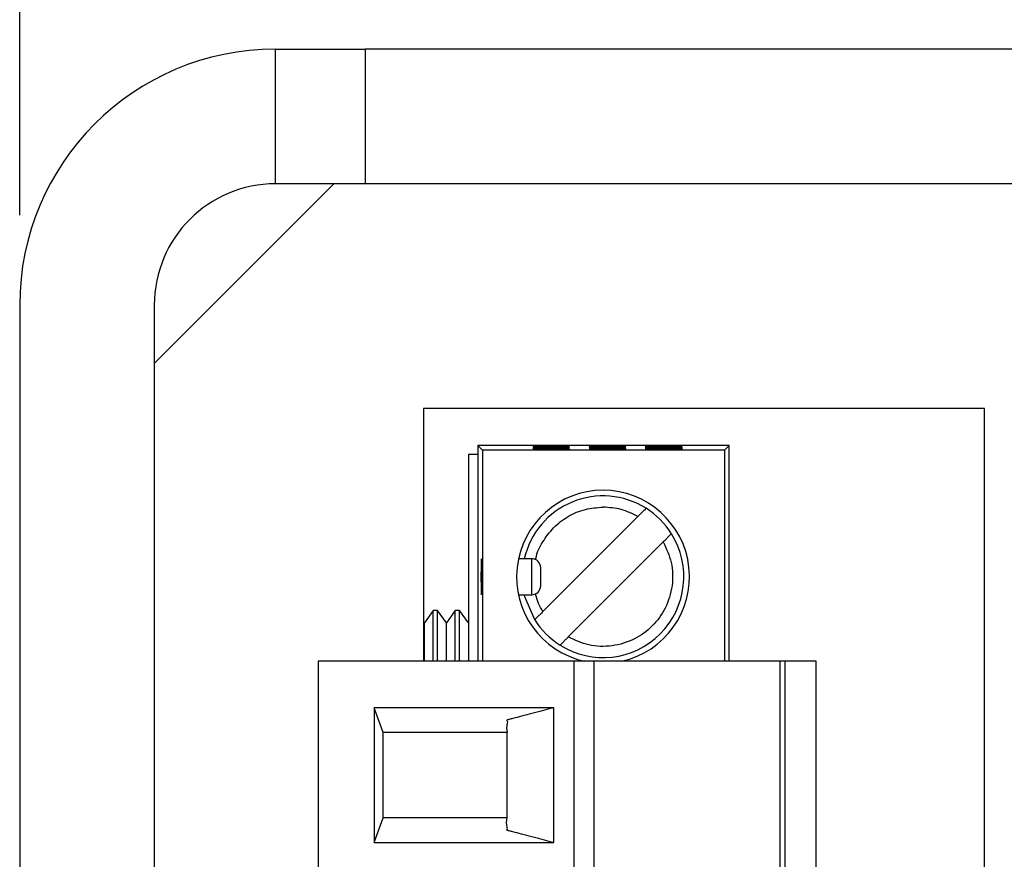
# Model space of a CAD drawing. Header units: millimetres. Extents: x 0 to 297, y 0 to 210.
# Tile 27 of 34: x 59 to 70, y 133 to 142. Entities that reach past the tile are written whole.
import ezdxf

# ---------------------------------------------------------------- set-up
doc = ezdxf.new("R2010")
doc.units = ezdxf.units.MM
doc.layers.add('標註文字', color=5, linetype='Continuous')
doc.styles.add('SLDTEXTSTYLE9', font='TXT', dxfattribs={"width": 0.75})
doc.dimstyles.new('SLDDIMSTYLE1', dxfattribs={"dimtxt": 3.5, "dimasz": 3.302, "dimexe": 0, "dimexo": 0.0625, "dimgap": 0.875, "dimtad": 1, "dimdec": 0, "dimlfac": 2, "dimrnd": 1e-09, "dimzin": 12, "dimdsep": 46, "dimtxsty": 'SLDTEXTSTYLE9', "dimsah": 1, "dimcen": 0.09, "dimadec": 0, "dimazin": 3, "dimtfac": 1, "dimtdec": 0, "dimtmove": 0, "dimatfit": 0, "dimfxl": 1, "dimfrac": 2, "dimtolj": 1, "dimtzin": 12, "dimarcsym": 0})

# ---------------------------------------------------------------- blocks, each defined once
blk = doc.blocks.new('_D_6')
at = {"layer": '標註文字'}
for p, q in [((59.048, 139.895), (59.048, 152.745)), ((78.548, 141.245), (78.548, 152.745)), ((78.548, 151.745), (59.048, 151.745))]:
    blk.add_line(p, q, dxfattribs=at)
for points in [[(59.048, 151.745), (62.35, 151.237), (62.35, 152.253)], [(78.548, 151.745), (75.246, 152.253), (75.246, 151.237)]]:
    blk.add_solid(points, dxfattribs=at)
at = {"layer": '標註文字', "insert": (66.802, 156.257), "char_height": 3.5, "attachment_point": 1, "style": 'SLDTEXTSTYLE9'}
blk.add_mtext('39', dxfattribs=at)

msp = doc.modelspace()

# ---------------------------------------------------------------- linework, layer by layer
at = {"color": 7, "linetype": 'Continuous', "lineweight": 25}
for p, q in [((61.898, 140.245), (61.898, 141.745)), ((61.898, 141.745), (62.898, 141.745)), ((62.898, 141.745), (62.898, 140.245)), ((70.298, 141.745), (62.898, 141.745)), ((62.548, 140.245), (60.548, 138.245)), ((62.898, 140.245), (61.898, 140.245)), ((70.298, 140.245), (62.898, 140.245)), ((59.048, 138.895), (59.048, 77.495)), ((60.548, 138.895), (60.548, 77.495)), ((60.548, 138.245), (60.548, 77.545)), ((69.798, 137.745), (63.548, 137.745)), ((63.548, 137.745), (63.548, 134.93)), ((69.798, 124.495), (69.798, 137.745)), ((64.153, 137.33), (64.153, 134.93)), ((64.203, 137.279), (64.153, 137.33)), ((66.953, 137.33), (64.153, 137.33)), ((64.203, 137.279), (64.203, 134.93)), ((66.902, 137.279), (64.203, 137.279)), ((64.773, 137.318), (64.85, 137.318)), ((64.773, 137.317), (64.773, 137.318)), ((64.85, 137.317), (64.773, 137.317)), ((64.773, 137.291), (65.173, 137.289)), ((64.773, 137.289), (64.773, 137.291)), ((64.927, 137.289), (64.773, 137.289)), ((64.85, 137.318), (64.85, 137.317)), ((64.877, 137.296), (64.886, 137.295)), ((64.881, 137.305), (64.957, 137.305)), ((64.881, 137.302), (64.881, 137.305)), ((64.957, 137.302), (64.881, 137.302)), ((64.889, 137.323), (64.896, 137.322)), ((64.927, 137.288), (64.927, 137.289)), ((64.946, 137.294), (65.009, 137.294)), ((64.952, 137.322), (64.958, 137.323)), ((64.957, 137.305), (64.957, 137.302)), ((64.958, 137.323), (65.168, 137.322)), ((64.993, 137.289), (64.993, 137.288)), ((65.106, 137.288), (64.993, 137.289)), ((65.096, 137.321), (65.032, 137.321)), ((65.055, 137.294), (65.069, 137.295)), ((65.096, 137.319), (65.096, 137.321)), ((65.168, 137.318), (65.096, 137.319)), ((65.106, 137.287), (65.106, 137.288)), ((65.168, 137.322), (65.168, 137.318)), ((65.173, 137.289), (65.173, 137.287)), ((65.398, 137.327), (65.672, 137.326)), ((65.398, 137.326), (65.398, 137.327)), ((65.798, 137.324), (65.398, 137.326)), ((65.398, 137.318), (65.798, 137.317)), ((65.398, 137.313), (65.398, 137.318)), ((65.465, 137.312), (65.398, 137.313)), ((65.398, 137.312), (65.798, 137.31)), ((65.398, 137.309), (65.398, 137.312)), ((65.398, 137.297), (65.798, 137.296)), ((65.398, 137.296), (65.398, 137.297)), ((65.514, 137.295), (65.398, 137.296)), ((65.398, 137.292), (65.59, 137.294)), ((65.643, 137.293), (65.398, 137.291)), ((65.398, 137.291), (65.398, 137.292)), ((65.398, 137.29), (65.798, 137.289)), ((65.398, 137.289), (65.398, 137.29)), ((65.729, 137.288), (65.398, 137.289)), ((65.398, 137.288), (65.729, 137.288)), ((65.398, 137.286), (65.398, 137.288)), ((65.726, 137.284), (65.398, 137.286)), ((65.398, 137.285), (65.726, 137.284)), ((65.398, 137.284), (65.398, 137.285)), ((65.798, 137.282), (65.398, 137.284)), ((65.426, 137.303), (65.426, 137.296)), ((65.613, 137.298), (65.44, 137.298)), ((65.459, 137.301), (65.459, 137.298)), ((65.465, 137.317), (65.465, 137.312)), ((65.572, 137.316), (65.465, 137.317)), ((65.465, 137.31), (65.465, 137.309)), ((65.731, 137.309), (65.465, 137.31)), ((65.486, 137.3), (65.547, 137.299)), ((65.486, 137.298), (65.486, 137.3)), ((65.514, 137.323), (65.521, 137.322)), ((65.514, 137.322), (65.514, 137.323)), ((65.59, 137.294), (65.514, 137.295)), ((65.527, 137.287), (65.798, 137.284)), ((65.798, 137.287), (65.527, 137.287)), ((65.527, 137.285), (65.527, 137.287)), ((65.547, 137.301), (65.613, 137.301)), ((65.547, 137.299), (65.547, 137.301)), ((65.547, 137.298), (65.547, 137.299)), ((65.572, 137.312), (65.572, 137.316)), ((65.639, 137.312), (65.572, 137.312)), ((65.577, 137.322), (65.583, 137.323)), ((65.583, 137.323), (65.793, 137.322)), ((65.59, 137.292), (65.59, 137.294)), ((65.613, 137.301), (65.613, 137.298)), ((65.619, 137.295), (65.798, 137.292)), ((65.798, 137.294), (65.619, 137.295)), ((65.619, 137.293), (65.619, 137.295)), ((65.623, 137.328), (65.695, 137.328)), ((65.731, 137.316), (65.639, 137.316)), ((65.639, 137.316), (65.639, 137.312)), ((65.798, 137.29), (65.643, 137.293)), ((65.721, 137.321), (65.657, 137.321)), ((65.678, 137.298), (65.67, 137.299)), ((65.672, 137.326), (65.672, 137.325)), ((65.695, 137.328), (65.695, 137.325)), ((65.721, 137.319), (65.721, 137.321)), ((65.793, 137.318), (65.721, 137.319)), ((65.726, 137.283), (65.726, 137.284)), ((65.729, 137.287), (65.729, 137.288)), ((65.731, 137.312), (65.731, 137.316)), ((65.798, 137.312), (65.731, 137.312)), ((65.731, 137.308), (65.731, 137.309)), ((65.793, 137.322), (65.793, 137.318)), ((65.798, 137.325), (65.798, 137.324)), ((65.798, 137.317), (65.798, 137.312)), ((65.798, 137.31), (65.798, 137.308)), ((65.798, 137.296), (65.798, 137.294)), ((65.798, 137.292), (65.798, 137.29)), ((65.798, 137.289), (65.798, 137.287)), ((65.798, 137.284), (65.798, 137.282)), ((66.023, 137.325), (66.023, 137.328)), ((66.023, 137.328), (66.423, 137.326)), ((66.023, 137.32), (66.423, 137.318)), ((66.023, 137.315), (66.023, 137.32)), ((66.116, 137.314), (66.023, 137.315)), ((66.023, 137.29), (66.423, 137.288)), ((66.023, 137.288), (66.023, 137.29)), ((66.243, 137.287), (66.023, 137.288)), ((66.023, 137.285), (66.243, 137.287)), ((66.023, 137.283), (66.023, 137.285)), ((66.423, 137.281), (66.023, 137.283)), ((66.251, 137.305), (66.086, 137.306)), ((66.111, 137.306), (66.111, 137.309)), ((66.116, 137.325), (66.116, 137.325)), ((66.329, 137.324), (66.116, 137.325)), ((66.116, 137.318), (66.116, 137.314)), ((66.189, 137.317), (66.116, 137.318)), ((66.135, 137.308), (66.168, 137.308)), ((66.156, 137.305), (66.163, 137.303)), ((66.168, 137.309), (66.251, 137.308)), ((66.168, 137.308), (66.168, 137.309)), ((66.189, 137.314), (66.189, 137.317)), ((66.272, 137.313), (66.189, 137.314)), ((66.423, 137.286), (66.202, 137.284)), ((66.202, 137.284), (66.423, 137.283)), ((66.202, 137.282), (66.202, 137.284)), ((66.243, 137.287), (66.243, 137.285)), ((66.251, 137.308), (66.251, 137.305)), ((66.272, 137.317), (66.272, 137.313)), ((66.329, 137.316), (66.272, 137.317)), ((66.312, 137.305), (66.293, 137.307)), ((66.31, 137.298), (66.303, 137.3)), ((66.329, 137.324), (66.329, 137.324)), ((66.329, 137.313), (66.329, 137.316)), ((66.423, 137.312), (66.329, 137.313)), ((66.423, 137.326), (66.423, 137.322)), ((66.423, 137.318), (66.423, 137.312)), ((66.423, 137.288), (66.423, 137.286)), ((66.423, 137.283), (66.423, 137.281)), ((66.953, 137.33), (66.902, 137.279)), ((66.902, 137.279), (66.902, 134.93)), ((66.953, 134.93), (66.953, 137.33)), ((64.048, 137.23), (64.048, 134.93)), ((64.153, 137.23), (64.048, 137.23)), ((64.877, 135.482), (65.936, 136.541)), ((66.219, 136.258), (65.16, 135.199)), ((64.753, 136.07), (64.606, 136.07)), ((64.606, 135.67), (64.753, 135.67)), ((63.655, 135.495), (63.557, 135.355)), ((63.704, 135.495), (63.655, 135.495)), ((63.655, 134.93), (63.655, 135.495)), ((63.803, 135.355), (63.704, 135.495)), ((63.704, 134.93), (63.704, 135.495)), ((63.901, 135.495), (63.803, 135.355)), ((63.95, 135.495), (63.901, 135.495)), ((63.901, 134.93), (63.901, 135.495)), ((64.048, 135.355), (63.95, 135.495)), ((63.95, 134.93), (63.95, 135.495)), ((63.557, 135.355), (63.548, 135.368)), ((63.557, 134.93), (63.557, 135.355)), ((63.803, 134.93), (63.803, 135.355)), ((62.373, 134.93), (62.373, 127.31)), ((65.223, 134.93), (62.373, 134.93)), ((65.223, 134.93), (65.223, 127.31)), ((65.448, 134.93), (65.223, 134.93)), ((65.448, 127.31), (65.448, 134.93)), ((67.523, 134.93), (65.448, 134.93)), ((67.523, 127.31), (67.523, 134.93)), ((67.573, 134.93), (67.523, 134.93)), ((67.573, 134.93), (67.573, 127.31)), ((67.923, 134.93), (67.573, 134.93)), ((67.923, 127.31), (67.923, 134.93)), ((62.998, 134.411), (62.998, 132.909)), ((64.998, 134.411), (62.998, 134.411)), ((63.098, 134.135), (62.998, 134.411)), ((64.998, 132.909), (64.998, 134.411)), ((63.098, 133.185), (63.098, 134.135)), ((64.478, 134.135), (63.098, 134.135)), ((64.478, 133.185), (64.478, 134.135)), ((62.998, 132.909), (63.098, 133.185)), ((64.478, 133.185), (63.098, 133.185)), ((62.998, 132.909), (64.998, 132.909))]:
    msp.add_line(p, q, dxfattribs=at)
at = {"color": 8, "linetype": 'Continuous', "lineweight": 25}
msp.add_line((64.753, 135.67), (64.753, 136.07), dxfattribs=at)
at = {"color": 7, "linetype": 'Continuous', "lineweight": 25, "flags": 128}
msp.add_lwpolyline([(64.786, 135.391), (64.679, 135.637), (64.67, 135.67)], dxfattribs=at)
at = {"color": 7, "linetype": 'Continuous', "lineweight": 25}
for centre, radius, start, end in [((61.898, 138.895), 2.85, 90, 180), ((61.898, 138.895), 1.35, 90, 180), ((65.548, 135.87), 0.963, 282.413, 257.587), ((65.548, 135.87), 0.9, 57.8396, 167.1604), ((65.548, 135.87), 0.9, 32.1604, 57.8396), ((65.548, 135.87), 0.9, 237.8396, 32.1604), ((64.753, 135.97), 0.1, 0, 90), ((64.753, 135.77), 0.1, 270, 0), ((65.548, 135.87), 0.9, 212.1604, 237.8396)]:
    msp.add_arc(centre, radius, start, end, dxfattribs=at)
msp.add_ellipse((64.195, 135.87), major_axis=(0, 0.2), ratio=0.017455, dxfattribs=at)
for points, knots in [([(64.768, 137.321), (64.769, 137.322), (64.772, 137.322), (64.795, 137.323), (64.824, 137.323), (64.857, 137.323), (64.879, 137.323), (64.889, 137.323)], [0, 0, 0, 0, 0.262642, 0.455194, 0.647563, 0.844231, 1, 1, 1, 1]), ([(64.932, 137.319), (64.921, 137.319), (64.892, 137.319), (64.846, 137.319), (64.801, 137.32), (64.773, 137.32), (64.77, 137.321), (64.768, 137.321)], [0, 0, 0, 0, 0.127682, 0.357262, 0.587615, 0.797782, 1, 1, 1, 1]), ([(64.768, 137.313), (64.769, 137.314), (64.772, 137.314), (64.794, 137.315), (64.825, 137.315), (64.864, 137.315), (64.891, 137.315), (64.904, 137.315)], [0, 0, 0, 0, 0.226602, 0.404432, 0.581814, 0.812752, 1, 1, 1, 1]), ([(65.036, 137.31), (65.018, 137.31), (64.961, 137.31), (64.88, 137.311), (64.813, 137.312), (64.779, 137.312), (64.768, 137.313), (64.768, 137.313), (64.768, 137.313)], [0, 0, 0, 0, 0.162989, 0.49097, 0.708099, 0.83527, 0.963276, 1, 1, 1, 1]), ([(64.768, 137.308), (64.769, 137.308), (64.771, 137.309), (64.791, 137.309), (64.818, 137.31), (64.849, 137.31), (64.869, 137.31), (64.878, 137.31)], [0, 0, 0, 0, 0.260465, 0.458374, 0.656414, 0.857197, 1, 1, 1, 1]), ([(64.821, 137.306), (64.807, 137.306), (64.783, 137.307), (64.769, 137.307), (64.768, 137.308), (64.768, 137.308)], [0, 0, 0, 0, 0.429292, 0.781096, 1, 1, 1, 1]), ([(64.768, 137.299), (64.769, 137.3), (64.772, 137.3), (64.794, 137.301), (64.825, 137.301), (64.864, 137.301), (64.891, 137.301), (64.904, 137.301)], [0, 0, 0, 0, 0.226602, 0.404432, 0.581814, 0.812752, 1, 1, 1, 1]), ([(65.036, 137.296), (65.018, 137.296), (64.961, 137.296), (64.88, 137.297), (64.813, 137.298), (64.779, 137.298), (64.768, 137.299), (64.768, 137.299), (64.768, 137.299)], [0, 0, 0, 0, 0.162989, 0.49097, 0.708099, 0.83527, 0.963276, 1, 1, 1, 1]), ([(64.768, 137.294), (64.769, 137.294), (64.772, 137.295), (64.796, 137.295), (64.83, 137.296), (64.86, 137.296), (64.877, 137.296)], [0, 0, 0, 0, 0.306638, 0.510966, 0.715747, 1, 1, 1, 1]), ([(64.818, 137.292), (64.805, 137.292), (64.781, 137.293), (64.769, 137.293), (64.768, 137.294), (64.768, 137.294)], [0, 0, 0, 0, 0.439717, 0.811171, 1, 1, 1, 1]), ([(64.899, 137.291), (64.891, 137.291), (64.871, 137.291), (64.843, 137.292), (64.826, 137.292), (64.818, 137.292)], [0, 0, 0, 0, 0.25117, 0.676531, 1, 1, 1, 1]), ([(64.902, 137.305), (64.895, 137.305), (64.873, 137.305), (64.845, 137.306), (64.827, 137.306), (64.821, 137.306)], [0, 0, 0, 0, 0.2557804, 0.7484887, 1, 1, 1, 1]), ([(64.887, 137.322), (64.878, 137.322), (64.863, 137.322), (64.845, 137.322), (64.835, 137.322), (64.83, 137.321), (64.829, 137.321), (64.829, 137.321)], [0, 0, 0, 0, 0.3546137, 0.5367454, 0.7197908, 0.8897072, 1, 1, 1, 1]), ([(64.829, 137.321), (64.83, 137.321), (64.832, 137.321), (64.845, 137.321), (64.865, 137.32), (64.895, 137.32), (64.916, 137.32), (64.928, 137.32)], [0, 0, 0, 0, 0.15039, 0.295254, 0.523401, 0.734441, 1, 1, 1, 1]), ([(64.887, 137.314), (64.881, 137.314), (64.868, 137.314), (64.852, 137.314), (64.84, 137.314), (64.834, 137.314), (64.831, 137.313), (64.83, 137.313), (64.829, 137.313), (64.829, 137.313)], [0, 0, 0, 0, 0.255133, 0.483997, 0.637839, 0.791793, 0.818569, 0.966097, 1, 1, 1, 1]), ([(64.849, 137.313), (64.846, 137.313), (64.839, 137.313), (64.831, 137.313), (64.83, 137.313), (64.829, 137.313)], [0, 0, 0, 0, 0.280618, 0.683501, 1, 1, 1, 1]), ([(64.829, 137.308), (64.83, 137.308), (64.831, 137.308), (64.838, 137.308), (64.848, 137.308), (64.862, 137.309), (64.871, 137.309), (64.876, 137.309)], [0, 0, 0, 0, 0.23013, 0.4125, 0.594344, 0.78325, 1, 1, 1, 1]), ([(64.912, 137.307), (64.898, 137.307), (64.876, 137.307), (64.851, 137.307), (64.837, 137.307), (64.83, 137.308), (64.829, 137.308), (64.829, 137.308)], [0, 0, 0, 0, 0.37892, 0.582288, 0.733132, 0.884739, 1, 1, 1, 1]), ([(64.887, 137.3), (64.881, 137.3), (64.868, 137.3), (64.852, 137.3), (64.84, 137.3), (64.834, 137.3), (64.831, 137.3), (64.83, 137.299), (64.829, 137.299), (64.829, 137.299)], [0, 0, 0, 0, 0.255133, 0.483997, 0.637839, 0.791793, 0.818569, 0.966097, 1, 1, 1, 1]), ([(64.849, 137.299), (64.846, 137.299), (64.839, 137.299), (64.831, 137.299), (64.83, 137.299), (64.829, 137.299)], [0, 0, 0, 0, 0.280618, 0.683501, 1, 1, 1, 1]), ([(64.886, 137.295), (64.878, 137.295), (64.864, 137.295), (64.848, 137.295), (64.837, 137.294), (64.83, 137.294), (64.83, 137.294), (64.829, 137.294)], [0, 0, 0, 0, 0.277499, 0.493635, 0.646475, 0.799036, 1, 1, 1, 1]), ([(64.829, 137.294), (64.83, 137.294), (64.832, 137.293), (64.847, 137.293), (64.865, 137.293), (64.881, 137.293), (64.891, 137.293), (64.894, 137.293)], [0, 0, 0, 0, 0.266398, 0.506562, 0.71057, 0.908196, 1, 1, 1, 1]), ([(64.955, 137.312), (64.939, 137.312), (64.905, 137.312), (64.868, 137.312), (64.852, 137.313), (64.849, 137.313)], [0, 0, 0, 0, 0.456637, 0.915397, 1, 1, 1, 1]), ([(64.955, 137.298), (64.939, 137.298), (64.905, 137.298), (64.868, 137.298), (64.852, 137.299), (64.849, 137.299)], [0, 0, 0, 0, 0.456637, 0.915397, 1, 1, 1, 1]), ([(64.876, 137.309), (64.889, 137.309), (64.909, 137.309), (64.935, 137.308), (64.951, 137.308), (64.957, 137.308), (64.957, 137.308), (64.957, 137.307)], [0, 0, 0, 0, 0.32931, 0.553277, 0.777204, 0.926643, 1, 1, 1, 1]), ([(64.878, 137.31), (64.887, 137.31), (64.91, 137.31), (64.944, 137.31), (64.976, 137.309), (64.988, 137.309), (64.993, 137.308)], [0, 0, 0, 0, 0.189774, 0.445, 0.72358, 1, 1, 1, 1]), ([(64.896, 137.322), (64.895, 137.322), (64.894, 137.322), (64.891, 137.322), (64.889, 137.322), (64.887, 137.322)], [0, 0, 0, 0, 0.250003, 0.500007, 1, 1, 1, 1]), ([(64.99, 137.314), (64.973, 137.314), (64.948, 137.314), (64.914, 137.314), (64.896, 137.314), (64.887, 137.314)], [0, 0, 0, 0, 0.492833, 0.745805, 1, 1, 1, 1]), ([(64.887, 137.3), (64.904, 137.3), (64.93, 137.3), (64.964, 137.3), (64.981, 137.3), (64.99, 137.3)], [0, 0, 0, 0, 0.49397, 0.746758, 1, 1, 1, 1]), ([(64.894, 137.293), (64.901, 137.293), (64.914, 137.293), (64.93, 137.293), (64.94, 137.293), (64.946, 137.293), (64.947, 137.294), (64.947, 137.294)], [0, 0, 0, 0, 0.259374, 0.443016, 0.62685, 0.809727, 1, 1, 1, 1]), ([(64.977, 137.292), (64.97, 137.292), (64.956, 137.292), (64.926, 137.291), (64.906, 137.291), (64.899, 137.291)], [0, 0, 0, 0, 0.400679, 0.756601, 1, 1, 1, 1]), ([(64.987, 137.306), (64.98, 137.306), (64.967, 137.306), (64.938, 137.305), (64.916, 137.305), (64.904, 137.305), (64.902, 137.305)], [0, 0, 0, 0, 0.37099, 0.655943, 0.940748, 1, 1, 1, 1]), ([(64.904, 137.315), (64.921, 137.315), (64.941, 137.315), (64.979, 137.315), (65.002, 137.315), (65.022, 137.315), (65.025, 137.315)], [0, 0, 0, 0, 0.41654, 0.499342, 0.916068, 1, 1, 1, 1]), ([(64.904, 137.301), (64.921, 137.301), (64.941, 137.301), (64.979, 137.301), (65.002, 137.301), (65.022, 137.301), (65.025, 137.301)], [0, 0, 0, 0, 0.41654, 0.499342, 0.916068, 1, 1, 1, 1]), ([(64.957, 137.307), (64.957, 137.307), (64.956, 137.307), (64.947, 137.307), (64.936, 137.307), (64.924, 137.307), (64.916, 137.307), (64.912, 137.307)], [0, 0, 0, 0, 0.262515, 0.458886, 0.655007, 0.856082, 1, 1, 1, 1]), ([(64.929, 137.287), (64.929, 137.287), (64.927, 137.287), (64.927, 137.288), (64.927, 137.288), (64.927, 137.288)], [0, 0, 0, 0, 0.367733, 0.683804, 1, 1, 1, 1]), ([(64.928, 137.32), (64.937, 137.32), (64.951, 137.32), (64.967, 137.32), (64.977, 137.32), (64.982, 137.321), (64.983, 137.321), (64.983, 137.321)], [0, 0, 0, 0, 0.3106586, 0.4838489, 0.6574541, 0.8268288, 1, 1, 1, 1]), ([(65.073, 137.284), (65.054, 137.284), (65.017, 137.284), (64.972, 137.285), (64.943, 137.286), (64.933, 137.286), (64.93, 137.287), (64.929, 137.287)], [0, 0, 0, 0, 0.2622228, 0.5253448, 0.7151559, 0.9049382, 1, 1, 1, 1]), ([(65.045, 137.32), (65.043, 137.32), (65.041, 137.32), (65.021, 137.319), (64.996, 137.319), (64.965, 137.319), (64.943, 137.319), (64.932, 137.319)], [0, 0, 0, 0, 0.2461339, 0.4308987, 0.6151279, 0.8082825, 1, 1, 1, 1]), ([(64.947, 137.294), (64.947, 137.294), (64.947, 137.294), (64.947, 137.294), (64.946, 137.294), (64.946, 137.294)], [0, 0, 0, 0, 0.250154, 0.500346, 1, 1, 1, 1]), ([(64.983, 137.321), (64.982, 137.321), (64.98, 137.321), (64.967, 137.322), (64.957, 137.322), (64.952, 137.322)], [0, 0, 0, 0, 0.376074, 0.746052, 1, 1, 1, 1]), ([(65.055, 137.312), (65.046, 137.312), (65.029, 137.312), (64.996, 137.312), (64.972, 137.312), (64.955, 137.312)], [0, 0, 0, 0, 0.254077, 0.508132, 1, 1, 1, 1]), ([(65.055, 137.298), (65.046, 137.298), (65.029, 137.298), (64.996, 137.298), (64.972, 137.298), (64.955, 137.298)], [0, 0, 0, 0, 0.2540772, 0.5081321, 1, 1, 1, 1]), ([(65.069, 137.291), (65.057, 137.291), (65.034, 137.291), (65.004, 137.291), (64.986, 137.292), (64.98, 137.292), (64.977, 137.292)], [0, 0, 0, 0, 0.296078, 0.575084, 0.844347, 1, 1, 1, 1]), ([(65.075, 137.305), (65.072, 137.305), (65.06, 137.305), (65.04, 137.305), (65.025, 137.305), (65.009, 137.306), (64.997, 137.306), (64.99, 137.306), (64.987, 137.306)], [0, 0, 0, 0, 0.0768204, 0.3057401, 0.5054523, 0.5343831, 0.8356541, 1, 1, 1, 1]), ([(64.99, 137.314), (65.007, 137.314), (65.033, 137.313), (65.067, 137.313), (65.083, 137.313), (65.091, 137.313)], [0, 0, 0, 0, 0.473928, 0.7341875, 1, 1, 1, 1]), ([(64.99, 137.3), (65.007, 137.3), (65.033, 137.3), (65.067, 137.299), (65.083, 137.299), (65.091, 137.299)], [0, 0, 0, 0, 0.473928, 0.7341875, 1, 1, 1, 1]), ([(64.993, 137.308), (64.997, 137.309), (65.007, 137.309), (65.027, 137.309), (65.049, 137.309), (65.061, 137.309), (65.065, 137.309)], [0, 0, 0, 0, 0.248529, 0.588234, 0.860632, 1, 1, 1, 1]), ([(64.993, 137.288), (64.993, 137.288), (64.993, 137.287), (64.998, 137.287), (65.008, 137.286), (65.025, 137.286), (65.044, 137.286), (65.057, 137.286), (65.064, 137.286), (65.066, 137.286)], [0, 0, 0, 0, 0.31592, 0.462731, 0.622924, 0.776952, 0.866467, 0.979438, 1, 1, 1, 1]), ([(65.009, 137.294), (65.009, 137.293), (65.01, 137.293), (65.019, 137.293), (65.032, 137.293), (65.05, 137.292), (65.062, 137.292), (65.069, 137.292)], [0, 0, 0, 0, 0.265481, 0.445117, 0.625507, 0.798932, 1, 1, 1, 1]), ([(65.009, 137.294), (65.009, 137.294), (65.009, 137.294), (65.009, 137.294), (65.009, 137.294), (65.009, 137.294)], [0, 0, 0, 0, 0.250087, 0.500196, 1, 1, 1, 1]), ([(65.019, 137.307), (65.02, 137.307), (65.02, 137.307), (65.028, 137.308), (65.038, 137.308), (65.049, 137.308), (65.056, 137.308), (65.059, 137.308)], [0, 0, 0, 0, 0.263597, 0.454843, 0.645375, 0.845017, 1, 1, 1, 1]), ([(65.07, 137.306), (65.064, 137.306), (65.051, 137.306), (65.035, 137.307), (65.024, 137.307), (65.02, 137.307), (65.019, 137.307), (65.019, 137.307)], [0, 0, 0, 0, 0.241738, 0.486062, 0.711834, 0.901861, 1, 1, 1, 1]), ([(65.025, 137.315), (65.042, 137.315), (65.084, 137.315), (65.134, 137.314), (65.167, 137.313), (65.171, 137.313), (65.173, 137.312)], [0, 0, 0, 0, 0.2483464, 0.593123, 0.7880603, 1, 1, 1, 1]), ([(65.025, 137.301), (65.042, 137.301), (65.084, 137.301), (65.134, 137.3), (65.167, 137.299), (65.171, 137.299), (65.173, 137.298)], [0, 0, 0, 0, 0.2483464, 0.593123, 0.7880603, 1, 1, 1, 1]), ([(65.032, 137.321), (65.034, 137.321), (65.038, 137.321), (65.043, 137.321), (65.044, 137.321), (65.045, 137.32)], [0, 0, 0, 0, 0.2785145, 0.5577232, 1, 1, 1, 1]), ([(65.173, 137.312), (65.171, 137.312), (65.169, 137.312), (65.146, 137.311), (65.116, 137.311), (65.077, 137.31), (65.049, 137.31), (65.036, 137.31)], [0, 0, 0, 0, 0.226739, 0.401485, 0.575848, 0.803326, 1, 1, 1, 1]), ([(65.173, 137.298), (65.171, 137.298), (65.169, 137.298), (65.146, 137.297), (65.116, 137.297), (65.077, 137.296), (65.049, 137.296), (65.036, 137.296)], [0, 0, 0, 0, 0.226739, 0.401485, 0.575848, 0.803326, 1, 1, 1, 1]), ([(65.111, 137.312), (65.111, 137.312), (65.11, 137.312), (65.102, 137.312), (65.091, 137.312), (65.075, 137.312), (65.062, 137.312), (65.055, 137.312)], [0, 0, 0, 0, 0.17309, 0.345228, 0.492005, 0.71835, 1, 1, 1, 1]), ([(65.111, 137.298), (65.111, 137.298), (65.11, 137.298), (65.102, 137.298), (65.091, 137.298), (65.075, 137.298), (65.062, 137.298), (65.055, 137.298)], [0, 0, 0, 0, 0.1730899, 0.3452276, 0.4920047, 0.7183499, 1, 1, 1, 1]), ([(65.111, 137.293), (65.111, 137.293), (65.11, 137.293), (65.102, 137.294), (65.088, 137.294), (65.071, 137.294), (65.058, 137.294), (65.055, 137.294)], [0, 0, 0, 0, 0.16314, 0.344978, 0.521156, 0.862845, 1, 1, 1, 1]), ([(65.059, 137.308), (65.066, 137.308), (65.079, 137.308), (65.095, 137.308), (65.106, 137.307), (65.111, 137.307), (65.111, 137.307), (65.111, 137.307)], [0, 0, 0, 0, 0.261156, 0.483916, 0.706518, 0.888942, 1, 1, 1, 1]), ([(65.065, 137.309), (65.077, 137.309), (65.102, 137.309), (65.134, 137.309), (65.159, 137.308), (65.171, 137.308), (65.172, 137.307), (65.173, 137.307)], [0, 0, 0, 0, 0.201006, 0.402995, 0.59857, 0.842412, 1, 1, 1, 1]), ([(65.106, 137.287), (65.106, 137.287), (65.106, 137.287), (65.105, 137.286), (65.098, 137.286), (65.09, 137.286), (65.078, 137.286), (65.07, 137.286), (65.066, 137.286)], [0, 0, 0, 0, 0.261924, 0.511277, 0.63371, 0.756682, 0.869979, 1, 1, 1, 1]), ([(65.069, 137.295), (65.078, 137.295), (65.094, 137.295), (65.118, 137.295), (65.131, 137.295), (65.137, 137.295)], [0, 0, 0, 0, 0.330847, 0.659882, 1, 1, 1, 1]), ([(65.173, 137.293), (65.171, 137.293), (65.169, 137.292), (65.147, 137.292), (65.12, 137.291), (65.093, 137.291), (65.075, 137.291), (65.069, 137.291)], [0, 0, 0, 0, 0.322761, 0.507321, 0.690869, 0.895305, 1, 1, 1, 1]), ([(65.069, 137.292), (65.075, 137.292), (65.086, 137.292), (65.099, 137.293), (65.107, 137.293), (65.111, 137.293), (65.111, 137.293), (65.111, 137.293)], [0, 0, 0, 0, 0.290164, 0.483404, 0.677304, 0.857864, 1, 1, 1, 1]), ([(65.111, 137.307), (65.111, 137.307), (65.11, 137.307), (65.102, 137.307), (65.092, 137.306), (65.081, 137.306), (65.073, 137.306), (65.07, 137.306)], [0, 0, 0, 0, 0.255296, 0.446401, 0.636512, 0.841428, 1, 1, 1, 1]), ([(65.173, 137.287), (65.172, 137.286), (65.171, 137.286), (65.157, 137.285), (65.137, 137.285), (65.11, 137.284), (65.088, 137.284), (65.076, 137.284), (65.073, 137.284)], [0, 0, 0, 0, 0.306824, 0.469522, 0.633116, 0.785982, 0.957378, 1, 1, 1, 1]), ([(65.173, 137.307), (65.172, 137.307), (65.17, 137.306), (65.149, 137.306), (65.124, 137.305), (65.097, 137.305), (65.081, 137.305), (65.075, 137.305)], [0, 0, 0, 0, 0.328364, 0.518675, 0.708964, 0.900297, 1, 1, 1, 1]), ([(65.091, 137.313), (65.094, 137.313), (65.102, 137.313), (65.11, 137.313), (65.111, 137.312), (65.111, 137.312)], [0, 0, 0, 0, 0.275713, 0.67233, 1, 1, 1, 1]), ([(65.091, 137.299), (65.094, 137.299), (65.102, 137.299), (65.11, 137.299), (65.111, 137.298), (65.111, 137.298)], [0, 0, 0, 0, 0.275713, 0.67233, 1, 1, 1, 1]), ([(65.137, 137.295), (65.144, 137.294), (65.16, 137.294), (65.171, 137.294), (65.172, 137.293), (65.173, 137.293)], [0, 0, 0, 0, 0.323574, 0.748194, 1, 1, 1, 1]), ([(65.393, 137.321), (65.394, 137.322), (65.397, 137.322), (65.42, 137.323), (65.449, 137.323), (65.482, 137.323), (65.504, 137.323), (65.514, 137.323)], [0, 0, 0, 0, 0.262642, 0.455194, 0.647563, 0.844231, 1, 1, 1, 1]), ([(65.557, 137.319), (65.546, 137.319), (65.517, 137.319), (65.471, 137.319), (65.426, 137.32), (65.398, 137.32), (65.395, 137.321), (65.393, 137.321)], [0, 0, 0, 0, 0.127682, 0.357262, 0.587615, 0.797782, 1, 1, 1, 1]), ([(65.393, 137.301), (65.394, 137.302), (65.395, 137.302), (65.409, 137.303), (65.422, 137.303), (65.426, 137.303)], [0, 0, 0, 0, 0.457082, 0.846185, 1, 1, 1, 1]), ([(65.44, 137.298), (65.431, 137.299), (65.413, 137.299), (65.396, 137.3), (65.394, 137.301), (65.393, 137.301)], [0, 0, 0, 0, 0.318333, 0.653772, 1, 1, 1, 1]), ([(65.404, 137.308), (65.402, 137.308), (65.399, 137.308), (65.398, 137.309), (65.398, 137.309), (65.398, 137.309)], [0, 0, 0, 0, 0.343129, 0.67122, 1, 1, 1, 1]), ([(65.438, 137.307), (65.432, 137.307), (65.422, 137.307), (65.411, 137.307), (65.406, 137.308), (65.404, 137.308)], [0, 0, 0, 0, 0.3299062, 0.661893, 1, 1, 1, 1]), ([(65.426, 137.303), (65.439, 137.304), (65.465, 137.304), (65.513, 137.304), (65.544, 137.304), (65.558, 137.304)], [0, 0, 0, 0, 0.36245, 0.725809, 1, 1, 1, 1]), ([(65.632, 137.305), (65.614, 137.305), (65.594, 137.305), (65.557, 137.305), (65.529, 137.305), (65.49, 137.306), (65.461, 137.306), (65.443, 137.307), (65.438, 137.307)], [0, 0, 0, 0, 0.245452, 0.274895, 0.521381, 0.636875, 0.883399, 1, 1, 1, 1]), ([(65.512, 137.322), (65.503, 137.322), (65.488, 137.322), (65.47, 137.322), (65.46, 137.322), (65.455, 137.321), (65.454, 137.321), (65.454, 137.321)], [0, 0, 0, 0, 0.354614, 0.536745, 0.719791, 0.889707, 1, 1, 1, 1]), ([(65.454, 137.321), (65.455, 137.321), (65.457, 137.321), (65.47, 137.321), (65.49, 137.32), (65.52, 137.32), (65.541, 137.32), (65.553, 137.32)], [0, 0, 0, 0, 0.15039, 0.295254, 0.523401, 0.734441, 1, 1, 1, 1]), ([(65.558, 137.303), (65.542, 137.303), (65.52, 137.303), (65.492, 137.303), (65.476, 137.302), (65.468, 137.302), (65.461, 137.302), (65.46, 137.302), (65.459, 137.301)], [0, 0, 0, 0, 0.302611, 0.444539, 0.586861, 0.733215, 0.767519, 1, 1, 1, 1]), ([(65.459, 137.301), (65.46, 137.301), (65.461, 137.301), (65.468, 137.3), (65.479, 137.3), (65.486, 137.3)], [0, 0, 0, 0, 0.256378, 0.512849, 1, 1, 1, 1]), ([(65.465, 137.309), (65.465, 137.309), (65.465, 137.309), (65.469, 137.308), (65.482, 137.308), (65.489, 137.308), (65.491, 137.307)], [0, 0, 0, 0, 0.318969, 0.6942383, 0.9431923, 1, 1, 1, 1]), ([(65.635, 137.306), (65.617, 137.306), (65.582, 137.307), (65.531, 137.307), (65.504, 137.307), (65.491, 137.307)], [0, 0, 0, 0, 0.331399, 0.665328, 1, 1, 1, 1]), ([(65.521, 137.322), (65.52, 137.322), (65.519, 137.322), (65.516, 137.322), (65.514, 137.322), (65.512, 137.322)], [0, 0, 0, 0, 0.250003, 0.500007, 1, 1, 1, 1]), ([(65.553, 137.32), (65.562, 137.32), (65.576, 137.32), (65.592, 137.32), (65.602, 137.32), (65.607, 137.321), (65.608, 137.321), (65.608, 137.321)], [0, 0, 0, 0, 0.310659, 0.483849, 0.657454, 0.826829, 1, 1, 1, 1]), ([(65.67, 137.32), (65.668, 137.32), (65.666, 137.32), (65.646, 137.319), (65.621, 137.319), (65.59, 137.319), (65.568, 137.319), (65.557, 137.319)], [0, 0, 0, 0, 0.246134, 0.430899, 0.615128, 0.808282, 1, 1, 1, 1]), ([(65.558, 137.304), (65.575, 137.304), (65.603, 137.304), (65.64, 137.304), (65.659, 137.304), (65.669, 137.304)], [0, 0, 0, 0, 0.451985, 0.72421, 1, 1, 1, 1]), ([(65.736, 137.3), (65.735, 137.301), (65.734, 137.301), (65.717, 137.302), (65.686, 137.302), (65.642, 137.303), (65.596, 137.303), (65.568, 137.303), (65.558, 137.303)], [0, 0, 0, 0, 0.144717, 0.307669, 0.466111, 0.665598, 0.883817, 1, 1, 1, 1]), ([(65.608, 137.321), (65.607, 137.321), (65.605, 137.321), (65.592, 137.322), (65.582, 137.322), (65.577, 137.322)], [0, 0, 0, 0, 0.376074, 0.746052, 1, 1, 1, 1]), ([(65.672, 137.326), (65.663, 137.326), (65.648, 137.327), (65.633, 137.328), (65.626, 137.328), (65.623, 137.328)], [0, 0, 0, 0, 0.443718, 0.720682, 1, 1, 1, 1]), ([(65.796, 137.307), (65.796, 137.307), (65.793, 137.307), (65.78, 137.306), (65.751, 137.306), (65.724, 137.305), (65.691, 137.305), (65.663, 137.305), (65.638, 137.305), (65.632, 137.305)], [0, 0, 0, 0, 0.095086, 0.282197, 0.459288, 0.642998, 0.679006, 0.918747, 1, 1, 1, 1]), ([(65.726, 137.307), (65.722, 137.307), (65.715, 137.307), (65.694, 137.307), (65.667, 137.306), (65.646, 137.306), (65.635, 137.306)], [0, 0, 0, 0, 0.237995, 0.458577, 0.688967, 1, 1, 1, 1]), ([(65.657, 137.321), (65.659, 137.321), (65.663, 137.321), (65.668, 137.321), (65.669, 137.321), (65.67, 137.32)], [0, 0, 0, 0, 0.278515, 0.557723, 1, 1, 1, 1]), ([(65.669, 137.304), (65.686, 137.304), (65.725, 137.303), (65.772, 137.303), (65.8, 137.301), (65.802, 137.301), (65.803, 137.3)], [0, 0, 0, 0, 0.227055, 0.509393, 0.790346, 1, 1, 1, 1]), ([(65.67, 137.299), (65.679, 137.299), (65.696, 137.299), (65.718, 137.299), (65.732, 137.3), (65.736, 137.3), (65.736, 137.3), (65.736, 137.3)], [0, 0, 0, 0, 0.2337674, 0.4586141, 0.689078, 0.9137936, 1, 1, 1, 1]), ([(65.803, 137.3), (65.802, 137.3), (65.8, 137.299), (65.777, 137.299), (65.735, 137.298), (65.698, 137.298), (65.678, 137.298)], [0, 0, 0, 0, 0.249768, 0.502283, 0.729316, 1, 1, 1, 1]), ([(65.695, 137.328), (65.703, 137.328), (65.72, 137.327), (65.752, 137.326), (65.782, 137.326), (65.798, 137.325)], [0, 0, 0, 0, 0.30753, 0.615348, 1, 1, 1, 1]), ([(65.726, 137.307), (65.728, 137.307), (65.73, 137.308), (65.731, 137.308), (65.731, 137.308), (65.731, 137.308)], [0, 0, 0, 0, 0.498705, 0.749229, 1, 1, 1, 1]), ([(65.798, 137.308), (65.798, 137.308), (65.798, 137.308), (65.797, 137.308), (65.797, 137.307), (65.796, 137.307)], [0, 0, 0, 0, 0.499727, 0.749752, 1, 1, 1, 1]), ([(66.018, 137.31), (66.018, 137.31), (66.02, 137.311), (66.033, 137.312), (66.057, 137.312), (66.09, 137.313), (66.137, 137.313), (66.183, 137.313), (66.213, 137.313), (66.223, 137.312)], [0, 0, 0, 0, 0.1812, 0.335574, 0.446152, 0.556944, 0.696978, 0.903502, 1, 1, 1, 1]), ([(66.086, 137.306), (66.077, 137.306), (66.058, 137.307), (66.034, 137.308), (66.02, 137.309), (66.018, 137.31), (66.018, 137.31)], [0, 0, 0, 0, 0.2483719, 0.4970163, 0.7447013, 1, 1, 1, 1]), ([(66.018, 137.302), (66.018, 137.303), (66.019, 137.303), (66.029, 137.304), (66.043, 137.304), (66.056, 137.305), (66.074, 137.305), (66.093, 137.305), (66.12, 137.305), (66.139, 137.305), (66.156, 137.305)], [0, 0, 0, 0, 0.231694, 0.4248304, 0.524421, 0.5516067, 0.6542526, 0.771184, 0.7852115, 1, 1, 1, 1]), ([(66.154, 137.298), (66.147, 137.299), (66.122, 137.299), (66.081, 137.299), (66.052, 137.3), (66.031, 137.301), (66.02, 137.301), (66.018, 137.302), (66.018, 137.302)], [0, 0, 0, 0, 0.078102, 0.288332, 0.546041, 0.593764, 0.805051, 1, 1, 1, 1]), ([(66.018, 137.295), (66.018, 137.295), (66.019, 137.295), (66.026, 137.296), (66.034, 137.297), (66.057, 137.297), (66.08, 137.297), (66.111, 137.297), (66.152, 137.298), (66.192, 137.297), (66.216, 137.297), (66.223, 137.297)], [0, 0, 0, 0, 0.180961, 0.202232, 0.346444, 0.437574, 0.547646, 0.613834, 0.753778, 0.935848, 1, 1, 1, 1]), ([(66.226, 137.29), (66.207, 137.29), (66.158, 137.29), (66.087, 137.291), (66.034, 137.293), (66.019, 137.294), (66.018, 137.295), (66.018, 137.295)], [0, 0, 0, 0, 0.163703, 0.429679, 0.692217, 0.938864, 1, 1, 1, 1]), ([(66.034, 137.324), (66.032, 137.324), (66.028, 137.324), (66.024, 137.324), (66.023, 137.325), (66.023, 137.325)], [0, 0, 0, 0, 0.340019, 0.668736, 1, 1, 1, 1]), ([(66.224, 137.32), (66.216, 137.32), (66.189, 137.321), (66.153, 137.321), (66.112, 137.321), (66.085, 137.322), (66.058, 137.322), (66.043, 137.323), (66.036, 137.323), (66.034, 137.324)], [0, 0, 0, 0, 0.100904, 0.311795, 0.440601, 0.652089, 0.719301, 0.93144, 1, 1, 1, 1]), ([(66.12, 137.303), (66.116, 137.303), (66.108, 137.302), (66.1, 137.302), (66.096, 137.302), (66.096, 137.302), (66.096, 137.302)], [0, 0, 0, 0, 0.255741, 0.480828, 0.757713, 1, 1, 1, 1]), ([(66.096, 137.302), (66.096, 137.302), (66.098, 137.301), (66.11, 137.301), (66.124, 137.301), (66.133, 137.301), (66.137, 137.301)], [0, 0, 0, 0, 0.3294834, 0.6196491, 0.8561713, 1, 1, 1, 1]), ([(66.224, 137.31), (66.207, 137.31), (66.184, 137.311), (66.154, 137.31), (66.138, 137.31), (66.126, 137.31), (66.116, 137.31), (66.112, 137.31), (66.111, 137.309), (66.111, 137.309)], [0, 0, 0, 0, 0.338069, 0.457496, 0.556591, 0.656105, 0.752687, 0.900577, 1, 1, 1, 1]), ([(66.111, 137.309), (66.112, 137.309), (66.112, 137.309), (66.121, 137.308), (66.129, 137.308), (66.135, 137.308)], [0, 0, 0, 0, 0.283608, 0.567455, 1, 1, 1, 1]), ([(66.111, 137.294), (66.112, 137.294), (66.113, 137.295), (66.122, 137.295), (66.133, 137.295), (66.151, 137.295), (66.182, 137.295), (66.206, 137.295), (66.223, 137.295)], [0, 0, 0, 0, 0.178473, 0.283305, 0.388605, 0.489013, 0.650746, 1, 1, 1, 1]), ([(66.228, 137.292), (66.211, 137.292), (66.179, 137.292), (66.141, 137.293), (66.119, 137.293), (66.112, 137.294), (66.111, 137.294), (66.111, 137.294)], [0, 0, 0, 0, 0.3022416, 0.5536124, 0.7500239, 0.9470546, 1, 1, 1, 1]), ([(66.116, 137.325), (66.117, 137.325), (66.117, 137.324), (66.125, 137.324), (66.144, 137.323), (66.176, 137.323), (66.205, 137.323), (66.222, 137.323)], [0, 0, 0, 0, 0.19313, 0.347762, 0.4912, 0.70134, 1, 1, 1, 1]), ([(66.163, 137.303), (66.159, 137.303), (66.151, 137.303), (66.136, 137.303), (66.126, 137.303), (66.12, 137.303)], [0, 0, 0, 0, 0.289187, 0.578865, 1, 1, 1, 1]), ([(66.137, 137.301), (66.141, 137.301), (66.147, 137.301), (66.157, 137.301), (66.162, 137.301), (66.164, 137.301)], [0, 0, 0, 0, 0.445169, 0.712839, 1, 1, 1, 1]), ([(66.292, 137.301), (66.288, 137.301), (66.279, 137.3), (66.263, 137.299), (66.24, 137.299), (66.219, 137.298), (66.191, 137.298), (66.169, 137.298), (66.156, 137.298), (66.154, 137.298)], [0, 0, 0, 0, 0.244176, 0.493491, 0.605983, 0.719757, 0.81602, 0.970051, 1, 1, 1, 1]), ([(66.164, 137.301), (66.167, 137.301), (66.173, 137.301), (66.179, 137.301), (66.184, 137.301), (66.186, 137.302), (66.188, 137.302)], [0, 0, 0, 0, 0.185205, 0.450296, 0.724546, 1, 1, 1, 1]), ([(66.188, 137.302), (66.192, 137.302), (66.198, 137.302), (66.213, 137.303), (66.226, 137.303), (66.236, 137.303)], [0, 0, 0, 0, 0.484041, 0.600357, 1, 1, 1, 1]), ([(66.222, 137.323), (66.233, 137.323), (66.255, 137.322), (66.283, 137.322), (66.303, 137.322), (66.313, 137.323), (66.321, 137.323), (66.328, 137.323), (66.329, 137.323), (66.329, 137.324)], [0, 0, 0, 0, 0.227965, 0.453398, 0.539802, 0.610345, 0.680681, 0.797334, 1, 1, 1, 1]), ([(66.223, 137.312), (66.24, 137.312), (66.271, 137.312), (66.315, 137.312), (66.349, 137.311), (66.382, 137.31), (66.399, 137.31), (66.408, 137.31), (66.409, 137.31)], [0, 0, 0, 0, 0.21849, 0.376866, 0.595762, 0.748236, 0.967259, 1, 1, 1, 1]), ([(66.223, 137.297), (66.241, 137.297), (66.292, 137.297), (66.363, 137.296), (66.415, 137.294), (66.427, 137.293), (66.428, 137.292), (66.428, 137.292)], [0, 0, 0, 0, 0.164158, 0.443485, 0.712042, 0.960375, 1, 1, 1, 1]), ([(66.223, 137.295), (66.24, 137.295), (66.271, 137.295), (66.308, 137.294), (66.33, 137.294), (66.333, 137.293), (66.335, 137.293)], [0, 0, 0, 0, 0.313359, 0.569231, 0.783467, 1, 1, 1, 1]), ([(66.423, 137.322), (66.423, 137.322), (66.422, 137.322), (66.414, 137.321), (66.396, 137.321), (66.373, 137.32), (66.338, 137.32), (66.287, 137.32), (66.248, 137.32), (66.224, 137.32)], [0, 0, 0, 0, 0.120047, 0.276718, 0.373837, 0.471398, 0.586861, 0.74283, 1, 1, 1, 1]), ([(66.335, 137.308), (66.333, 137.308), (66.33, 137.309), (66.308, 137.309), (66.272, 137.31), (66.242, 137.31), (66.224, 137.31)], [0, 0, 0, 0, 0.229199, 0.456388, 0.677368, 1, 1, 1, 1]), ([(66.428, 137.292), (66.427, 137.292), (66.426, 137.291), (66.409, 137.291), (66.38, 137.29), (66.346, 137.29), (66.292, 137.29), (66.252, 137.29), (66.226, 137.29)], [0, 0, 0, 0, 0.184218, 0.370813, 0.481154, 0.591427, 0.736419, 1, 1, 1, 1]), ([(66.335, 137.293), (66.334, 137.293), (66.333, 137.293), (66.324, 137.292), (66.313, 137.292), (66.296, 137.292), (66.266, 137.292), (66.244, 137.292), (66.228, 137.292)], [0, 0, 0, 0, 0.183673, 0.293272, 0.403502, 0.506229, 0.662873, 1, 1, 1, 1]), ([(66.236, 137.303), (66.243, 137.304), (66.257, 137.304), (66.285, 137.304), (66.303, 137.304), (66.312, 137.304)], [0, 0, 0, 0, 0.322035, 0.638326, 1, 1, 1, 1]), ([(66.307, 137.301), (66.305, 137.301), (66.3, 137.301), (66.296, 137.301), (66.293, 137.301), (66.292, 137.301)], [0, 0, 0, 0, 0.22826, 0.610595, 1, 1, 1, 1]), ([(66.293, 137.307), (66.298, 137.307), (66.308, 137.307), (66.319, 137.307), (66.328, 137.307), (66.334, 137.308), (66.334, 137.308), (66.335, 137.308)], [0, 0, 0, 0, 0.209024, 0.361342, 0.513635, 0.728791, 1, 1, 1, 1]), ([(66.303, 137.3), (66.311, 137.3), (66.323, 137.3), (66.337, 137.3), (66.345, 137.3), (66.35, 137.3), (66.355, 137.3), (66.355, 137.301), (66.355, 137.301)], [0, 0, 0, 0, 0.311881, 0.443647, 0.551463, 0.659076, 0.779356, 1, 1, 1, 1]), ([(66.324, 137.302), (66.322, 137.302), (66.317, 137.302), (66.311, 137.302), (66.308, 137.301), (66.307, 137.301)], [0, 0, 0, 0, 0.410914, 0.697607, 1, 1, 1, 1]), ([(66.428, 137.3), (66.427, 137.3), (66.426, 137.299), (66.415, 137.298), (66.4, 137.298), (66.378, 137.298), (66.347, 137.298), (66.324, 137.298), (66.31, 137.298)], [0, 0, 0, 0, 0.266464, 0.43569, 0.55113, 0.667514, 0.79622, 1, 1, 1, 1]), ([(66.428, 137.307), (66.428, 137.307), (66.427, 137.307), (66.419, 137.306), (66.401, 137.305), (66.377, 137.305), (66.346, 137.305), (66.323, 137.305), (66.312, 137.305)], [0, 0, 0, 0, 0.252264, 0.44815, 0.573461, 0.699456, 0.845734, 1, 1, 1, 1]), ([(66.312, 137.304), (66.329, 137.303), (66.362, 137.303), (66.398, 137.302), (66.425, 137.301), (66.427, 137.3), (66.428, 137.3)], [0, 0, 0, 0, 0.215971, 0.431855, 0.662809, 1, 1, 1, 1]), ([(66.355, 137.301), (66.355, 137.301), (66.354, 137.301), (66.344, 137.301), (66.334, 137.301), (66.326, 137.302), (66.324, 137.302)], [0, 0, 0, 0, 0.343531, 0.610658, 0.877338, 1, 1, 1, 1]), ([(66.409, 137.31), (66.414, 137.309), (66.423, 137.309), (66.427, 137.308), (66.428, 137.308), (66.428, 137.307)], [0, 0, 0, 0, 0.462134, 0.73009, 1, 1, 1, 1]), ([(66.027, 136.632), (66.026, 136.631), (66.024, 136.629), (66.009, 136.614), (65.987, 136.592), (65.961, 136.566), (65.943, 136.548), (65.936, 136.541)], [0, 0, 0, 0, 0.207341, 0.414609, 0.623955, 0.83835, 1, 1, 1, 1]), ([(66.219, 136.258), (66.229, 136.268), (66.25, 136.289), (66.278, 136.317), (66.299, 136.338), (66.308, 136.348), (66.309, 136.349), (66.31, 136.349)], [0, 0, 0, 0, 0.223287, 0.446737, 0.665727, 0.878469, 1, 1, 1, 1]), ([(66.219, 136.258), (66.253, 136.183), (66.324, 136.029), (66.33, 135.767), (66.255, 135.519), (66.105, 135.313), (65.899, 135.163), (65.651, 135.088), (65.389, 135.093), (65.235, 135.165), (65.16, 135.199)], [0, 0, 0, 0, 0.121589, 0.25, 0.378411, 0.5, 0.621589, 0.75, 0.878411, 1, 1, 1, 1]), ([(64.853, 135.77), (64.853, 135.771), (64.853, 135.773), (64.853, 135.786), (64.853, 135.803), (64.853, 135.825), (64.853, 135.85), (64.853, 135.877), (64.853, 135.903), (64.853, 135.926), (64.853, 135.946), (64.853, 135.966), (64.853, 135.969), (64.853, 135.97)], [0, 0, 0, 0, 0.11969, 0.186312, 0.249933, 0.37623, 0.437293, 0.500189, 0.626502, 0.687569, 0.75049, 0.876052, 1, 1, 1, 1]), ([(64.877, 135.482), (64.866, 135.471), (64.845, 135.45), (64.818, 135.423), (64.797, 135.402), (64.787, 135.392), (64.786, 135.391), (64.786, 135.391)], [0, 0, 0, 0, 0.223287, 0.446737, 0.665727, 0.878469, 1, 1, 1, 1]), ([(65.069, 135.108), (65.07, 135.109), (65.072, 135.111), (65.087, 135.126), (65.109, 135.148), (65.135, 135.174), (65.152, 135.191), (65.16, 135.199)], [0, 0, 0, 0, 0.207341, 0.414609, 0.623955, 0.83835, 1, 1, 1, 1]), ([(64.998, 134.411), (64.989, 134.409), (64.947, 134.398), (64.828, 134.366), (64.685, 134.328), (64.562, 134.296), (64.511, 134.283), (64.49, 134.278), (64.48, 134.275), (64.478, 134.274), (64.476, 134.271), (64.486, 134.26), (64.468, 134.214), (64.474, 134.17), (64.478, 134.135)], [0, 0, 0, 0, 0.027674, 0.138368, 0.390527, 0.493217, 0.5356, 0.553409, 0.561054, 0.566024, 0.567115, 0.587433, 0.667405, 1, 1, 1, 1]), ([(64.998, 132.909), (64.989, 132.911), (64.947, 132.922), (64.828, 132.954), (64.685, 132.992), (64.562, 133.024), (64.511, 133.037), (64.49, 133.042), (64.48, 133.045), (64.478, 133.046), (64.476, 133.049), (64.486, 133.06), (64.468, 133.106), (64.474, 133.15), (64.478, 133.185)], [0, 0, 0, 0, 0.027674, 0.138368, 0.390527, 0.493217, 0.5356, 0.553409, 0.561054, 0.566024, 0.567115, 0.587433, 0.667405, 1, 1, 1, 1])]:
    msp.add_open_spline(points, degree=3, knots=knots, dxfattribs=at)
at = {"color": 8, "linetype": 'Continuous', "lineweight": 25}
for points, knots in [([(64.798, 136.057), (64.799, 136.063), (64.807, 136.134), (64.873, 136.261), (64.992, 136.424), (65.156, 136.548), (65.346, 136.63), (65.481, 136.64), (65.548, 136.645)], [0, 0, 0, 0, 0.015889, 0.20997, 0.404052, 0.604985, 0.805918, 1, 1, 1, 1]), ([(64.877, 135.482), (64.844, 135.541), (64.808, 135.605), (64.799, 135.676), (64.798, 135.682)], [0, 0, 0, 0, 0.924063, 1, 1, 1, 1])]:
    msp.add_open_spline(points, degree=3, knots=knots, dxfattribs=at)
at = {"color": 7, "linetype": 'Continuous', "lineweight": 25}
msp.add_open_spline([(65.936, 136.541), (65.875, 136.571), (65.752, 136.631), (65.616, 136.64), (65.548, 136.645)], degree=3, dxfattribs=at)

# ---------------------------------------------------------------- dimensions: what is measured, and where the dimension line sits
at = {"layer": '標註文字'}
dim = msp.add_linear_dim(base=(59.048, 151.745), p1=(78.548, 140.245), p2=(59.048, 138.895), dimstyle='SLDDIMSTYLE1', dxfattribs=at)
dim.commit()
dim.dimension.update_dxf_attribs({"geometry": '_D_6', "text_midpoint": (69.388, 151.745), "dimtype": 160})

doc.saveas('drawing.dxf')
